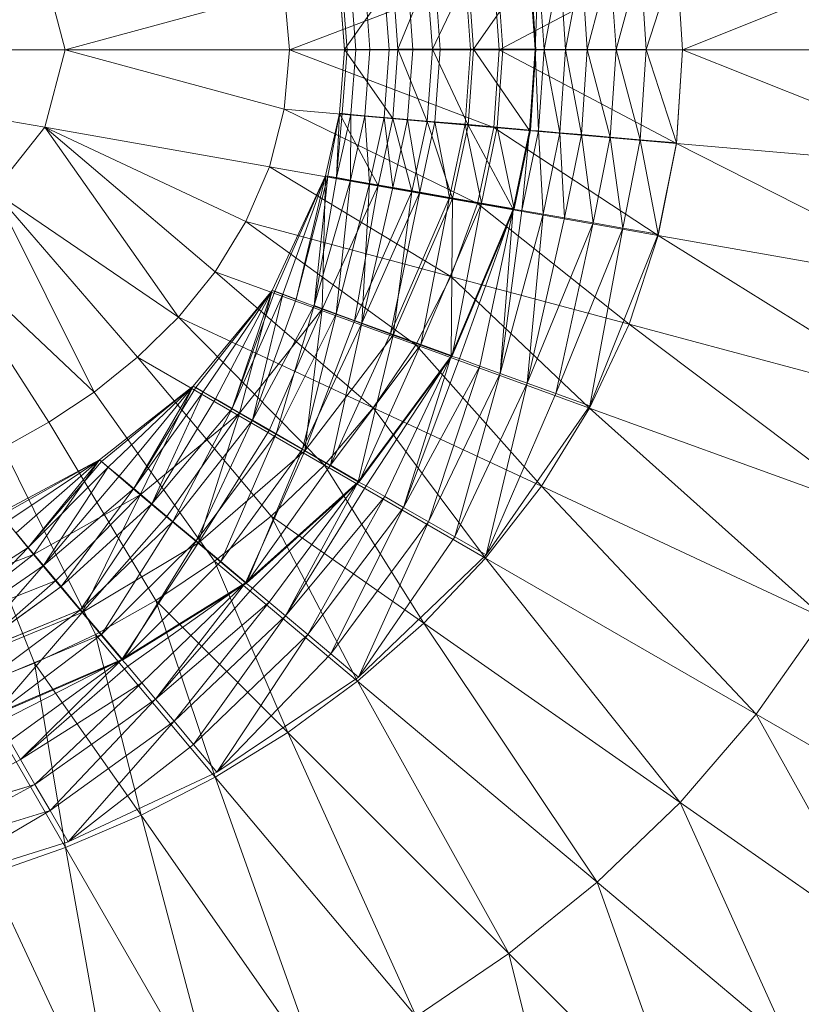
# Model space of a CAD drawing. Header units: metres. Extents: x 397.7 to 427.5, y 12.7 to 28.4.
# Tile 58 of 133: x 408.1106 to 408.1992, y 26.203 to 26.3146. Entities that reach past the tile are written whole.
import ezdxf

# ---------------------------------------------------------------- set-up
doc = ezdxf.new("R2010")
doc.units = ezdxf.units.M
doc.layers.add('A-DETL-____-MBND', color=7, linetype='Continuous', lineweight=18)

# ---------------------------------------------------------------- blocks, each defined once
blk = doc.blocks.new('Family - Inodor P3-156643-06_ELEC_P3')
at = {"layer": 'A-DETL-____-MBND', "color": 253, "true_color": 0xaaaaaa}
for p, q in [((0.66725, 0.21359), (0.63302, 0.19991)), ((0.63233, 0.21053), (0.61227, 0.19991)), ((0.62223, 0.19992), (0.62484, 0.20984)), ((0.62223, 0.19992), (0.62484, 0.20984)), ((0.62551, 0.19992), (0.62484, 0.20984)), ((0.62551, 0.19992), (0.62484, 0.20984)), ((0.62551, 0.19992), (0.62825, 0.21013)), ((0.62551, 0.19992), (0.62825, 0.21013)), ((0.62893, 0.19992), (0.62825, 0.21013)), ((0.62893, 0.19992), (0.62825, 0.21013)), ((0.62893, 0.19992), (0.63233, 0.21049)), ((0.62893, 0.19992), (0.63233, 0.21049)), ((0.63302, 0.19991), (0.63233, 0.21053)), ((0.63302, 0.19991), (0.63233, 0.21049)), ((0.56308, 0.19991), (0.5608, 0.2087)), ((0.61164, 0.20872), (0.5885, 0.19991)), ((0.60936, 0.19997), (0.61571, 0.20909)), ((0.60936, 0.19997), (0.61571, 0.20909)), ((0.61227, 0.19991), (0.61164, 0.20872)), ((0.61267, 0.19992), (0.61205, 0.20871)), ((0.61267, 0.19992), (0.61205, 0.20871)), ((0.61634, 0.19997), (0.61571, 0.20909)), ((0.61634, 0.19997), (0.61571, 0.20909)), ((0.61643, 0.19992), (0.6158, 0.20904)), ((0.61634, 0.19997), (0.6167, 0.20912)), ((0.61634, 0.19997), (0.6167, 0.20912)), ((0.61734, 0.19992), (0.6167, 0.20912)), ((0.61734, 0.19992), (0.6167, 0.20912)), ((0.61734, 0.19992), (0.61915, 0.20934)), ((0.61734, 0.19992), (0.61915, 0.20934)), ((0.61979, 0.19992), (0.61915, 0.20934)), ((0.61979, 0.19992), (0.61915, 0.20934)), ((0.61979, 0.19992), (0.62158, 0.20955)), ((0.61979, 0.19992), (0.62158, 0.20955)), ((0.62223, 0.19992), (0.62158, 0.20955)), ((0.62223, 0.19992), (0.62158, 0.20955)), ((0.59473, 0.19992), (0.60022, 0.20774)), ((0.59473, 0.19992), (0.60022, 0.20774)), ((0.59979, 0.19992), (0.59923, 0.20759)), ((0.59979, 0.19992), (0.59923, 0.20759)), ((0.60079, 0.19997), (0.60022, 0.20774)), ((0.60022, 0.20774), (0.60079, 0.19997)), ((0.60079, 0.19997), (0.60022, 0.20774)), ((0.60079, 0.19997), (0.6041, 0.20807)), ((0.60079, 0.19997), (0.6041, 0.20807)), ((0.60247, 0.19991), (0.6019, 0.20782)), ((0.60247, 0.19991), (0.6019, 0.20782)), ((0.60469, 0.19997), (0.6041, 0.20807)), ((0.60469, 0.19997), (0.6041, 0.20807)), ((0.60469, 0.19997), (0.60875, 0.20848)), ((0.60469, 0.19997), (0.60875, 0.20848)), ((0.60557, 0.19992), (0.60498, 0.20809)), ((0.60557, 0.19992), (0.60498, 0.20809)), ((0.60901, 0.19992), (0.6084, 0.20839)), ((0.60901, 0.19992), (0.6084, 0.20839)), ((0.60936, 0.19997), (0.60875, 0.20848)), ((0.60936, 0.19997), (0.60875, 0.20848)), ((0.58792, 0.20665), (0.56308, 0.19991)), ((0.5885, 0.19991), (0.58792, 0.20665)), ((0.59473, 0.19992), (0.59418, 0.20715)), ((0.59473, 0.19992), (0.59418, 0.20715)), ((0.59418, 0.20715), (0.59473, 0.19991)), ((0.59473, 0.19991), (0.59418, 0.20715)), ((0.59504, 0.19991), (0.59449, 0.20718)), ((0.59504, 0.19991), (0.59449, 0.20718)), ((0.59602, 0.19991), (0.59547, 0.20726)), ((0.59602, 0.19991), (0.59547, 0.20726)), ((0.59762, 0.19992), (0.59707, 0.2074)), ((0.59762, 0.19992), (0.59707, 0.2074)), ((0.56308, 0.19991), (0.51095, 0.19991)), ((0.5608, 0.19112), (0.51095, 0.19991)), ((0.56308, 0.19991), (0.5608, 0.19112)), ((0.5885, 0.19991), (0.56308, 0.19991)), ((0.58792, 0.19318), (0.56308, 0.19991)), ((0.5885, 0.19991), (0.58792, 0.19318)), ((0.61227, 0.19991), (0.5885, 0.19991)), ((0.61164, 0.19111), (0.5885, 0.19991)), ((0.59418, 0.1927), (0.59473, 0.19992)), ((0.59418, 0.1927), (0.59473, 0.19992)), ((0.59473, 0.19991), (0.59418, 0.1927)), ((0.59418, 0.1927), (0.59473, 0.19991)), ((0.59449, 0.19267), (0.59504, 0.19991)), ((0.59449, 0.19267), (0.59504, 0.19991)), ((0.60079, 0.19997), (0.59473, 0.19992)), ((0.59473, 0.19992), (0.60079, 0.19997)), ((0.60022, 0.19211), (0.59473, 0.19992)), ((0.60022, 0.19211), (0.59473, 0.19992)), ((0.59473, 0.19991), (0.59504, 0.19991)), ((0.59473, 0.19991), (0.59504, 0.19991)), ((0.59504, 0.19991), (0.59602, 0.19991)), ((0.59504, 0.19991), (0.59602, 0.19991)), ((0.59547, 0.19258), (0.59602, 0.19991)), ((0.59547, 0.19258), (0.59602, 0.19991)), ((0.59602, 0.19991), (0.59762, 0.19992)), ((0.59602, 0.19991), (0.59762, 0.19992)), ((0.59706, 0.19244), (0.59762, 0.19992)), ((0.59706, 0.19244), (0.59762, 0.19992)), ((0.59762, 0.19992), (0.59979, 0.19992)), ((0.59762, 0.19992), (0.59979, 0.19992)), ((0.59923, 0.19225), (0.59979, 0.19992)), ((0.59923, 0.19225), (0.59979, 0.19992)), ((0.59979, 0.19992), (0.60247, 0.19991)), ((0.59979, 0.19992), (0.60247, 0.19991)), ((0.60022, 0.19211), (0.60079, 0.19997)), ((0.60079, 0.19997), (0.60022, 0.19211)), ((0.60022, 0.19211), (0.60079, 0.19997)), ((0.60469, 0.19997), (0.60079, 0.19997)), ((0.60469, 0.19997), (0.60079, 0.19997)), ((0.6041, 0.19177), (0.60079, 0.19997)), ((0.6041, 0.19177), (0.60079, 0.19997)), ((0.60189, 0.19201), (0.60247, 0.19991)), ((0.60189, 0.19201), (0.60247, 0.19991)), ((0.60247, 0.19991), (0.60557, 0.19992)), ((0.60247, 0.19991), (0.60557, 0.19992)), ((0.60469, 0.19997), (0.6041, 0.19177)), ((0.6041, 0.19177), (0.60469, 0.19997)), ((0.60936, 0.19997), (0.60469, 0.19997)), ((0.60875, 0.19136), (0.60469, 0.19997)), ((0.60469, 0.19997), (0.60936, 0.19997)), ((0.60875, 0.19136), (0.60469, 0.19997)), ((0.60498, 0.19175), (0.60557, 0.19992)), ((0.60498, 0.19175), (0.60557, 0.19992)), ((0.60557, 0.19992), (0.60901, 0.19992)), ((0.60557, 0.19992), (0.60901, 0.19992)), ((0.6084, 0.19146), (0.60901, 0.19992)), ((0.6084, 0.19146), (0.60901, 0.19992)), ((0.60875, 0.19136), (0.60936, 0.19997)), ((0.60875, 0.19136), (0.60936, 0.19997)), ((0.60901, 0.19992), (0.61267, 0.19992)), ((0.60901, 0.19992), (0.61267, 0.19992)), ((0.61634, 0.19997), (0.60936, 0.19997)), ((0.61634, 0.19997), (0.60936, 0.19997)), ((0.61571, 0.19076), (0.60936, 0.19997)), ((0.61571, 0.19076), (0.60936, 0.19997)), ((0.61227, 0.19991), (0.61164, 0.19111)), ((0.61204, 0.19112), (0.61267, 0.19992)), ((0.61204, 0.19112), (0.61267, 0.19992)), ((0.63302, 0.19991), (0.61227, 0.19991)), ((0.63233, 0.1893), (0.61227, 0.19991)), ((0.61267, 0.19992), (0.61643, 0.19992)), ((0.61267, 0.19992), (0.61643, 0.19992)), ((0.61634, 0.19997), (0.61571, 0.19076)), ((0.61571, 0.19076), (0.61634, 0.19997)), ((0.6158, 0.19078), (0.61643, 0.19992)), ((0.61734, 0.19992), (0.61634, 0.19997)), ((0.61734, 0.19992), (0.61634, 0.19997)), ((0.6167, 0.19072), (0.61634, 0.19997)), ((0.6167, 0.19072), (0.61634, 0.19997)), ((0.61734, 0.19992), (0.6167, 0.19072)), ((0.6167, 0.19072), (0.61734, 0.19992)), ((0.61979, 0.19992), (0.61734, 0.19992)), ((0.61915, 0.19051), (0.61734, 0.19992)), ((0.61734, 0.19992), (0.61979, 0.19992)), ((0.61915, 0.19051), (0.61734, 0.19992)), ((0.61915, 0.19051), (0.61979, 0.19992)), ((0.61915, 0.19051), (0.61979, 0.19992)), ((0.62223, 0.19992), (0.61979, 0.19992)), ((0.62158, 0.1903), (0.61979, 0.19992)), ((0.61979, 0.19992), (0.62223, 0.19992)), ((0.62158, 0.1903), (0.61979, 0.19992)), ((0.62158, 0.1903), (0.62223, 0.19992)), ((0.62158, 0.1903), (0.62223, 0.19992)), ((0.62551, 0.19992), (0.62223, 0.19992)), ((0.62484, 0.19001), (0.62223, 0.19992)), ((0.62223, 0.19992), (0.62551, 0.19992)), ((0.62484, 0.19001), (0.62223, 0.19992)), ((0.62484, 0.19001), (0.62551, 0.19992)), ((0.62484, 0.19001), (0.62551, 0.19992)), ((0.62893, 0.19992), (0.62551, 0.19992)), ((0.62825, 0.18971), (0.62551, 0.19992)), ((0.62551, 0.19992), (0.62893, 0.19992)), ((0.62825, 0.18971), (0.62551, 0.19992)), ((0.62825, 0.18971), (0.62893, 0.19992)), ((0.62825, 0.18971), (0.62893, 0.19992)), ((0.63302, 0.19991), (0.62893, 0.19992)), ((0.63302, 0.19991), (0.62893, 0.19992)), ((0.63233, 0.18936), (0.62893, 0.19992)), ((0.63233, 0.18936), (0.62893, 0.19992)), ((0.63302, 0.19991), (0.63233, 0.1893)), ((0.63302, 0.19991), (0.63233, 0.18936)), ((0.66806, 0.19991), (0.63302, 0.19991)), ((0.66725, 0.18624), (0.63302, 0.19991)), ((0.58792, 0.19318), (0.58624, 0.18664)), ((0.61164, 0.19111), (0.58792, 0.19318)), ((0.60979, 0.18249), (0.58792, 0.19318)), ((0.59258, 0.18564), (0.59418, 0.1927)), ((0.59258, 0.18564), (0.59418, 0.1927)), ((0.59418, 0.1927), (0.59258, 0.18564)), ((0.59258, 0.18564), (0.59418, 0.1927)), ((0.59287, 0.18557), (0.59418, 0.1927)), ((0.59287, 0.18557), (0.59418, 0.1927)), ((0.59385, 0.18542), (0.59418, 0.1927)), ((0.59385, 0.18542), (0.59418, 0.1927)), ((0.59449, 0.19267), (0.59385, 0.18542)), ((0.59385, 0.18542), (0.59449, 0.19267)), ((0.59547, 0.19258), (0.59385, 0.18542)), ((0.59385, 0.18542), (0.59547, 0.19258)), ((0.60022, 0.19211), (0.59418, 0.1927)), ((0.60022, 0.19211), (0.59418, 0.1927)), ((0.59854, 0.18453), (0.59418, 0.1927)), ((0.59854, 0.18453), (0.59418, 0.1927)), ((0.59418, 0.1927), (0.59449, 0.19267)), ((0.59449, 0.19267), (0.59418, 0.1927)), ((0.59449, 0.19267), (0.59547, 0.19258)), ((0.59547, 0.19258), (0.59449, 0.19267)), ((0.59543, 0.18514), (0.59547, 0.19258)), ((0.59543, 0.18514), (0.59547, 0.19258)), ((0.59706, 0.19244), (0.59543, 0.18514)), ((0.59543, 0.18514), (0.59706, 0.19244)), ((0.59547, 0.19258), (0.59706, 0.19244)), ((0.59706, 0.19244), (0.59547, 0.19258)), ((0.59706, 0.19244), (0.59923, 0.19225)), ((0.59923, 0.19225), (0.59706, 0.19244)), ((0.59756, 0.18476), (0.59706, 0.19244)), ((0.59756, 0.18476), (0.59706, 0.19244)), ((0.59923, 0.19225), (0.59756, 0.18476)), ((0.59756, 0.18476), (0.59923, 0.19225)), ((0.60022, 0.19211), (0.59854, 0.18453)), ((0.60022, 0.19211), (0.59854, 0.18453)), ((0.59854, 0.18453), (0.60022, 0.19211)), ((0.59923, 0.19225), (0.60189, 0.19201)), ((0.60189, 0.19201), (0.59923, 0.19225)), ((0.6002, 0.1843), (0.59923, 0.19225)), ((0.6002, 0.1843), (0.59923, 0.19225)), ((0.60189, 0.19201), (0.6002, 0.1843)), ((0.6002, 0.1843), (0.60189, 0.19201)), ((0.6041, 0.19177), (0.60022, 0.19211)), ((0.6041, 0.19177), (0.60022, 0.19211)), ((0.60237, 0.18386), (0.60022, 0.19211)), ((0.60237, 0.18386), (0.60022, 0.19211)), ((0.60189, 0.19201), (0.60498, 0.19175)), ((0.60498, 0.19175), (0.60189, 0.19201)), ((0.60326, 0.18376), (0.60189, 0.19201)), ((0.60326, 0.18376), (0.60189, 0.19201)), ((0.5608, 0.19112), (0.55503, 0.18387)), ((0.58624, 0.18664), (0.5608, 0.19112)), ((0.58357, 0.18046), (0.5608, 0.19112)), ((0.5608, 0.19112), (0.57592, 0.16962)), ((0.58007, 0.17476), (0.5608, 0.19112)), ((0.6041, 0.19177), (0.60237, 0.18386)), ((0.60237, 0.18386), (0.6041, 0.19177)), ((0.60498, 0.19175), (0.60326, 0.18376)), ((0.60326, 0.18376), (0.60498, 0.19175)), ((0.60875, 0.19136), (0.6041, 0.19177)), ((0.60875, 0.19136), (0.6041, 0.19177)), ((0.60697, 0.18305), (0.6041, 0.19177)), ((0.60697, 0.18305), (0.6041, 0.19177)), ((0.60498, 0.19175), (0.6084, 0.19146)), ((0.6084, 0.19146), (0.60498, 0.19175)), ((0.60663, 0.18317), (0.60498, 0.19175)), ((0.60663, 0.18317), (0.60498, 0.19175)), ((0.6084, 0.19146), (0.60663, 0.18317)), ((0.60663, 0.18317), (0.6084, 0.19146)), ((0.60875, 0.19136), (0.60697, 0.18305)), ((0.60697, 0.18305), (0.60875, 0.19136)), ((0.6084, 0.19146), (0.61204, 0.19112)), ((0.61204, 0.19112), (0.6084, 0.19146)), ((0.61024, 0.18253), (0.6084, 0.19146)), ((0.61024, 0.18253), (0.6084, 0.19146)), ((0.61571, 0.19076), (0.60875, 0.19136)), ((0.61571, 0.19076), (0.60875, 0.19136)), ((0.61385, 0.18184), (0.60875, 0.19136)), ((0.61385, 0.18184), (0.60875, 0.19136)), ((0.61164, 0.19111), (0.60979, 0.18249)), ((0.61204, 0.19112), (0.61024, 0.18253)), ((0.61024, 0.18253), (0.61204, 0.19112)), ((0.63233, 0.1893), (0.61164, 0.19111)), ((0.63029, 0.17887), (0.61164, 0.19111)), ((0.61204, 0.19112), (0.6158, 0.19078)), ((0.6158, 0.19078), (0.61204, 0.19112)), ((0.61395, 0.18188), (0.61204, 0.19112)), ((0.61395, 0.18188), (0.61204, 0.19112)), ((0.6158, 0.19078), (0.61395, 0.18188)), ((0.61571, 0.19076), (0.61385, 0.18184)), ((0.61385, 0.18184), (0.61571, 0.19076)), ((0.61484, 0.18171), (0.61571, 0.19076)), ((0.61484, 0.18171), (0.61571, 0.19076)), ((0.6167, 0.19072), (0.61484, 0.18171)), ((0.61484, 0.18171), (0.6167, 0.19072)), ((0.6167, 0.19072), (0.61571, 0.19076)), ((0.6167, 0.19072), (0.61571, 0.19076)), ((0.61915, 0.19051), (0.6167, 0.19072)), ((0.61915, 0.19051), (0.6167, 0.19072)), ((0.61726, 0.18129), (0.6167, 0.19072)), ((0.61726, 0.18129), (0.6167, 0.19072)), ((0.61915, 0.19051), (0.61726, 0.18129)), ((0.61726, 0.18129), (0.61915, 0.19051)), ((0.62158, 0.1903), (0.61915, 0.19051)), ((0.62158, 0.1903), (0.61915, 0.19051)), ((0.61966, 0.18087), (0.61915, 0.19051)), ((0.61966, 0.18087), (0.61915, 0.19051)), ((0.62158, 0.1903), (0.61966, 0.18087)), ((0.61966, 0.18087), (0.62158, 0.1903)), ((0.62484, 0.19001), (0.62158, 0.1903)), ((0.62484, 0.19001), (0.62158, 0.1903)), ((0.62289, 0.1803), (0.62158, 0.1903)), ((0.62289, 0.1803), (0.62158, 0.1903)), ((0.62484, 0.19001), (0.62289, 0.1803)), ((0.62289, 0.1803), (0.62484, 0.19001)), ((0.62825, 0.18971), (0.62484, 0.19001)), ((0.62825, 0.18971), (0.62484, 0.19001)), ((0.62625, 0.1797), (0.62484, 0.19001)), ((0.62625, 0.1797), (0.62484, 0.19001)), ((0.62825, 0.18971), (0.62625, 0.1797)), ((0.62625, 0.1797), (0.62825, 0.18971)), ((0.63233, 0.18936), (0.62825, 0.18971)), ((0.63233, 0.18936), (0.62825, 0.18971)), ((0.63029, 0.179), (0.62825, 0.18971)), ((0.63029, 0.179), (0.62825, 0.18971)), ((0.63233, 0.18936), (0.63029, 0.179)), ((0.63233, 0.1893), (0.63029, 0.17887)), ((0.66725, 0.18624), (0.63233, 0.1893)), ((0.66485, 0.17278), (0.63233, 0.1893)), ((0.58624, 0.18664), (0.58357, 0.18046)), ((0.60979, 0.18249), (0.58624, 0.18664)), ((0.6068, 0.17423), (0.58624, 0.18664)), ((0.58653, 0.17265), (0.59258, 0.18564)), ((0.58653, 0.17265), (0.59258, 0.18564)), ((0.59258, 0.18564), (0.58653, 0.17265)), ((0.58653, 0.17265), (0.59258, 0.18564)), ((0.58683, 0.17254), (0.59258, 0.18564)), ((0.58683, 0.17254), (0.59258, 0.18564)), ((0.58775, 0.17221), (0.59258, 0.18564)), ((0.58775, 0.17221), (0.59258, 0.18564)), ((0.58925, 0.17166), (0.59258, 0.18564)), ((0.58925, 0.17166), (0.59258, 0.18564)), ((0.59287, 0.18557), (0.58925, 0.17166)), ((0.58925, 0.17166), (0.59287, 0.18557)), ((0.5913, 0.17092), (0.59287, 0.18557)), ((0.5913, 0.17092), (0.59287, 0.18557)), ((0.59385, 0.18542), (0.5913, 0.17092)), ((0.5913, 0.17092), (0.59385, 0.18542)), ((0.59221, 0.17052), (0.59258, 0.18564)), ((0.59221, 0.17052), (0.59258, 0.18564)), ((0.59854, 0.18453), (0.59258, 0.18564)), ((0.59854, 0.18453), (0.59258, 0.18564)), ((0.59287, 0.18557), (0.59258, 0.18564)), ((0.59287, 0.18557), (0.59258, 0.18564)), ((0.59385, 0.18542), (0.59287, 0.18557)), ((0.59385, 0.18542), (0.59287, 0.18557)), ((0.59543, 0.18514), (0.59385, 0.18542)), ((0.59543, 0.18514), (0.59385, 0.18542)), ((0.59543, 0.18514), (0.5913, 0.17092)), ((0.5913, 0.17092), (0.59543, 0.18514)), ((0.59854, 0.18453), (0.59221, 0.17052)), ((0.59854, 0.18453), (0.59221, 0.17052)), ((0.59221, 0.17052), (0.59854, 0.18453)), ((0.59381, 0.17), (0.59543, 0.18514)), ((0.59381, 0.17), (0.59543, 0.18514)), ((0.59756, 0.18476), (0.59381, 0.17)), ((0.59381, 0.17), (0.59756, 0.18476)), ((0.59756, 0.18476), (0.59543, 0.18514)), ((0.59756, 0.18476), (0.59543, 0.18514)), ((0.59587, 0.16919), (0.59854, 0.18453)), ((0.59587, 0.16919), (0.59854, 0.18453)), ((0.59672, 0.16894), (0.59756, 0.18476)), ((0.59672, 0.16894), (0.59756, 0.18476)), ((0.6002, 0.1843), (0.59672, 0.16894)), ((0.59672, 0.16894), (0.6002, 0.1843)), ((0.6002, 0.1843), (0.59756, 0.18476)), ((0.6002, 0.1843), (0.59756, 0.18476)), ((0.60237, 0.18386), (0.59854, 0.18453)), ((0.60237, 0.18386), (0.59854, 0.18453)), ((0.60326, 0.18376), (0.6002, 0.1843)), ((0.60326, 0.18376), (0.6002, 0.1843)), ((0.57592, 0.16962), (0.55503, 0.18387)), ((0.55503, 0.18387), (0.56637, 0.16111)), ((0.5713, 0.16507), (0.55503, 0.18387)), ((0.60237, 0.18386), (0.59587, 0.16919)), ((0.59587, 0.16919), (0.60237, 0.18386)), ((0.60326, 0.18376), (0.59672, 0.16894)), ((0.59672, 0.16894), (0.60326, 0.18376)), ((0.59995, 0.16777), (0.60326, 0.18376)), ((0.59995, 0.16777), (0.60326, 0.18376)), ((0.60663, 0.18317), (0.59995, 0.16777)), ((0.59995, 0.16777), (0.60663, 0.18317)), ((0.60026, 0.16759), (0.60237, 0.18386)), ((0.60026, 0.16759), (0.60237, 0.18386)), ((0.60697, 0.18305), (0.60026, 0.16759)), ((0.60026, 0.16759), (0.60697, 0.18305)), ((0.60697, 0.18305), (0.60237, 0.18386)), ((0.60697, 0.18305), (0.60237, 0.18386)), ((0.60663, 0.18317), (0.60326, 0.18376)), ((0.60663, 0.18317), (0.60326, 0.18376)), ((0.60338, 0.16652), (0.60663, 0.18317)), ((0.60338, 0.16652), (0.60663, 0.18317)), ((0.61024, 0.18253), (0.60663, 0.18317)), ((0.61024, 0.18253), (0.60663, 0.18317)), ((0.60682, 0.1652), (0.60697, 0.18305)), ((0.60682, 0.1652), (0.60697, 0.18305)), ((0.61385, 0.18184), (0.60697, 0.18305)), ((0.61385, 0.18184), (0.60697, 0.18305)), ((0.61024, 0.18253), (0.60338, 0.16652)), ((0.60338, 0.16652), (0.61024, 0.18253)), ((0.60979, 0.18249), (0.6068, 0.17423)), ((0.60693, 0.16523), (0.61024, 0.18253)), ((0.60693, 0.16523), (0.61024, 0.18253)), ((0.61395, 0.18188), (0.60693, 0.16523)), ((0.63029, 0.17887), (0.60979, 0.18249)), ((0.62697, 0.16883), (0.60979, 0.18249)), ((0.61395, 0.18188), (0.61024, 0.18253)), ((0.61395, 0.18188), (0.61024, 0.18253)), ((0.61385, 0.18184), (0.60682, 0.1652)), ((0.60682, 0.1652), (0.61385, 0.18184)), ((0.60778, 0.16491), (0.61385, 0.18184)), ((0.60778, 0.16491), (0.61385, 0.18184)), ((0.61008, 0.16407), (0.61385, 0.18184)), ((0.61008, 0.16407), (0.61385, 0.18184)), ((0.61237, 0.16324), (0.61385, 0.18184)), ((0.61237, 0.16324), (0.61385, 0.18184)), ((0.61484, 0.18171), (0.61237, 0.16324)), ((0.61237, 0.16324), (0.61484, 0.18171)), ((0.61726, 0.18129), (0.61237, 0.16324)), ((0.61237, 0.16324), (0.61726, 0.18129)), ((0.61484, 0.18171), (0.61385, 0.18184)), ((0.61484, 0.18171), (0.61385, 0.18184)), ((0.61726, 0.18129), (0.61484, 0.18171)), ((0.61726, 0.18129), (0.61484, 0.18171)), ((0.61545, 0.16212), (0.61726, 0.18129)), ((0.61545, 0.16212), (0.61726, 0.18129)), ((0.61966, 0.18087), (0.61545, 0.16212)), ((0.61545, 0.16212), (0.61966, 0.18087)), ((0.61966, 0.18087), (0.61726, 0.18129)), ((0.61966, 0.18087), (0.61726, 0.18129)), ((0.62289, 0.1803), (0.61966, 0.18087)), ((0.62289, 0.1803), (0.61966, 0.18087)), ((0.58357, 0.18046), (0.58007, 0.17476)), ((0.6068, 0.17423), (0.58357, 0.18046)), ((0.58357, 0.18046), (0.60281, 0.16648)), ((0.62289, 0.1803), (0.61545, 0.16212)), ((0.61545, 0.16212), (0.62289, 0.1803)), ((0.61867, 0.16095), (0.62289, 0.1803)), ((0.61867, 0.16095), (0.62289, 0.1803)), ((0.62625, 0.1797), (0.61867, 0.16095)), ((0.61867, 0.16095), (0.62625, 0.1797)), ((0.62252, 0.15955), (0.62625, 0.1797)), ((0.62252, 0.15955), (0.62625, 0.1797)), ((0.62625, 0.1797), (0.62289, 0.1803)), ((0.62625, 0.1797), (0.62289, 0.1803)), ((0.63029, 0.179), (0.62625, 0.1797)), ((0.63029, 0.179), (0.62625, 0.1797)), ((0.56637, 0.16111), (0.54779, 0.17865)), ((0.56126, 0.1577), (0.54779, 0.17865)), ((0.63029, 0.179), (0.62252, 0.15955)), ((0.63029, 0.17887), (0.62697, 0.16883)), ((0.66485, 0.17278), (0.63029, 0.17887)), ((0.66094, 0.15973), (0.63029, 0.17887)), ((0.58007, 0.17476), (0.57592, 0.16962)), ((0.60281, 0.16648), (0.58007, 0.17476)), ((0.58007, 0.17476), (0.59798, 0.15933)), ((0.6068, 0.17423), (0.60281, 0.16648)), ((0.62697, 0.16883), (0.6068, 0.17423)), ((0.62251, 0.15931), (0.6068, 0.17423)), ((0.57761, 0.16181), (0.58653, 0.17265)), ((0.57761, 0.16181), (0.58653, 0.17265)), ((0.58653, 0.17265), (0.57761, 0.16181)), ((0.57761, 0.16181), (0.58653, 0.17265)), ((0.57788, 0.16165), (0.58653, 0.17265)), ((0.57788, 0.16165), (0.58653, 0.17265)), ((0.57873, 0.16116), (0.58653, 0.17265)), ((0.57873, 0.16116), (0.58653, 0.17265)), ((0.58012, 0.16036), (0.58653, 0.17265)), ((0.58012, 0.16036), (0.58653, 0.17265)), ((0.582, 0.15928), (0.58653, 0.17265)), ((0.582, 0.15928), (0.58653, 0.17265)), ((0.58683, 0.17254), (0.582, 0.15928)), ((0.582, 0.15928), (0.58683, 0.17254)), ((0.58775, 0.17221), (0.582, 0.15928)), ((0.582, 0.15928), (0.58775, 0.17221)), ((0.58284, 0.15873), (0.58653, 0.17265)), ((0.58284, 0.15873), (0.58653, 0.17265)), ((0.58432, 0.15794), (0.58775, 0.17221)), ((0.58432, 0.15794), (0.58775, 0.17221)), ((0.59221, 0.17052), (0.58653, 0.17265)), ((0.59221, 0.17052), (0.58653, 0.17265)), ((0.58683, 0.17254), (0.58653, 0.17265)), ((0.58683, 0.17254), (0.58653, 0.17265)), ((0.58775, 0.17221), (0.58683, 0.17254)), ((0.58775, 0.17221), (0.58683, 0.17254)), ((0.58925, 0.17166), (0.58775, 0.17221)), ((0.58925, 0.17166), (0.58775, 0.17221)), ((0.58432, 0.15794), (0.58925, 0.17166)), ((0.58925, 0.17166), (0.58432, 0.15794)), ((0.58432, 0.15794), (0.5913, 0.17092)), ((0.58432, 0.15794), (0.5913, 0.17092)), ((0.587, 0.15639), (0.5913, 0.17092)), ((0.587, 0.15639), (0.5913, 0.17092)), ((0.59381, 0.17), (0.5913, 0.17092)), ((0.59381, 0.17), (0.5913, 0.17092)), ((0.57592, 0.16962), (0.5713, 0.16507)), ((0.59798, 0.15933), (0.57592, 0.16962)), ((0.57592, 0.16962), (0.59247, 0.15285)), ((0.59221, 0.17052), (0.58284, 0.15873)), ((0.59221, 0.17052), (0.58284, 0.15873)), ((0.58284, 0.15873), (0.59221, 0.17052)), ((0.58621, 0.15678), (0.59221, 0.17052)), ((0.58621, 0.15678), (0.59221, 0.17052)), ((0.59381, 0.17), (0.587, 0.15639)), ((0.587, 0.15639), (0.59381, 0.17)), ((0.58997, 0.15467), (0.59381, 0.17)), ((0.58997, 0.15467), (0.59381, 0.17)), ((0.59025, 0.15445), (0.59221, 0.17052)), ((0.59025, 0.15445), (0.59221, 0.17052)), ((0.59587, 0.16919), (0.59221, 0.17052)), ((0.59587, 0.16919), (0.59221, 0.17052)), ((0.59672, 0.16894), (0.59381, 0.17)), ((0.59672, 0.16894), (0.59381, 0.17)), ((0.59672, 0.16894), (0.58997, 0.15467)), ((0.58997, 0.15467), (0.59672, 0.16894)), ((0.59587, 0.16919), (0.59025, 0.15445)), ((0.59025, 0.15445), (0.59587, 0.16919)), ((0.59314, 0.15285), (0.59672, 0.16894)), ((0.59314, 0.15285), (0.59672, 0.16894)), ((0.60026, 0.16759), (0.59587, 0.16919)), ((0.60026, 0.16759), (0.59587, 0.16919)), ((0.59995, 0.16777), (0.59672, 0.16894)), ((0.59995, 0.16777), (0.59672, 0.16894)), ((0.62697, 0.16883), (0.62251, 0.15931)), ((0.66094, 0.15973), (0.62697, 0.16883)), ((0.65562, 0.14726), (0.62697, 0.16883)), ((0.60026, 0.16759), (0.59025, 0.15445)), ((0.59025, 0.15445), (0.60026, 0.16759)), ((0.59995, 0.16777), (0.59314, 0.15285)), ((0.59314, 0.15285), (0.59995, 0.16777)), ((0.5963, 0.15096), (0.60026, 0.16759)), ((0.5963, 0.15096), (0.60026, 0.16759)), ((0.60338, 0.16652), (0.59995, 0.16777)), ((0.60338, 0.16652), (0.59995, 0.16777)), ((0.60682, 0.1652), (0.60026, 0.16759)), ((0.60682, 0.1652), (0.60026, 0.16759)), ((0.60338, 0.16652), (0.59314, 0.15285)), ((0.59314, 0.15285), (0.60338, 0.16652)), ((0.59641, 0.15096), (0.60338, 0.16652)), ((0.59641, 0.15096), (0.60338, 0.16652)), ((0.60281, 0.16648), (0.59798, 0.15933)), ((0.62251, 0.15931), (0.60281, 0.16648)), ((0.60281, 0.16648), (0.61704, 0.15045)), ((0.60693, 0.16523), (0.60338, 0.16652)), ((0.60693, 0.16523), (0.60338, 0.16652)), ((0.60682, 0.1652), (0.5963, 0.15096)), ((0.5963, 0.15096), (0.60682, 0.1652)), ((0.60693, 0.16523), (0.59641, 0.15096)), ((0.59719, 0.1505), (0.60682, 0.1652)), ((0.59719, 0.1505), (0.60682, 0.1652)), ((0.59931, 0.14928), (0.60682, 0.1652)), ((0.59931, 0.14928), (0.60682, 0.1652)), ((0.60142, 0.14806), (0.60682, 0.1652)), ((0.60142, 0.14806), (0.60682, 0.1652)), ((0.60778, 0.16491), (0.60682, 0.1652)), ((0.60778, 0.16491), (0.60682, 0.1652)), ((0.5713, 0.16507), (0.56637, 0.16111)), ((0.59247, 0.15285), (0.5713, 0.16507)), ((0.5713, 0.16507), (0.58644, 0.14706)), ((0.60778, 0.16491), (0.60142, 0.14806)), ((0.60142, 0.14806), (0.60778, 0.16491)), ((0.61008, 0.16407), (0.60142, 0.14806)), ((0.60142, 0.14806), (0.61008, 0.16407)), ((0.60426, 0.14642), (0.61008, 0.16407)), ((0.60426, 0.14642), (0.61008, 0.16407)), ((0.61008, 0.16407), (0.60778, 0.16491)), ((0.61008, 0.16407), (0.60778, 0.16491)), ((0.61237, 0.16324), (0.61008, 0.16407)), ((0.61237, 0.16324), (0.61008, 0.16407)), ((0.61237, 0.16324), (0.60426, 0.14642)), ((0.60426, 0.14642), (0.61237, 0.16324)), ((0.60723, 0.14471), (0.61237, 0.16324)), ((0.60723, 0.14471), (0.61237, 0.16324)), ((0.61545, 0.16212), (0.61237, 0.16324)), ((0.61545, 0.16212), (0.61237, 0.16324)), ((0.56699, 0.15344), (0.57761, 0.16181)), ((0.56699, 0.15344), (0.57761, 0.16181)), ((0.57761, 0.16181), (0.56699, 0.15344)), ((0.56699, 0.15344), (0.57761, 0.16181)), ((0.56723, 0.15324), (0.57761, 0.16181)), ((0.56723, 0.15324), (0.57761, 0.16181)), ((0.56798, 0.15261), (0.57761, 0.16181)), ((0.56798, 0.15261), (0.57761, 0.16181)), ((0.56921, 0.15158), (0.57761, 0.16181)), ((0.56921, 0.15158), (0.57761, 0.16181)), ((0.57087, 0.15019), (0.57761, 0.16181)), ((0.57087, 0.15019), (0.57761, 0.16181)), ((0.5716, 0.1495), (0.57761, 0.16181)), ((0.5716, 0.1495), (0.57761, 0.16181)), ((0.58284, 0.15873), (0.57761, 0.16181)), ((0.58284, 0.15873), (0.57761, 0.16181)), ((0.57788, 0.16165), (0.57761, 0.16181)), ((0.57788, 0.16165), (0.57761, 0.16181)), ((0.61545, 0.16212), (0.60723, 0.14471)), ((0.60723, 0.14471), (0.61545, 0.16212)), ((0.61078, 0.14267), (0.61545, 0.16212)), ((0.61078, 0.14267), (0.61545, 0.16212)), ((0.61867, 0.16095), (0.61545, 0.16212)), ((0.61867, 0.16095), (0.61545, 0.16212)), ((0.56637, 0.16111), (0.56126, 0.1577)), ((0.56637, 0.16111), (0.58003, 0.14195)), ((0.57788, 0.16165), (0.57087, 0.15019)), ((0.57087, 0.15019), (0.57788, 0.16165)), ((0.57873, 0.16116), (0.57087, 0.15019)), ((0.57087, 0.15019), (0.57873, 0.16116)), ((0.57292, 0.14847), (0.57873, 0.16116)), ((0.57292, 0.14847), (0.57873, 0.16116)), ((0.57873, 0.16116), (0.57788, 0.16165)), ((0.57873, 0.16116), (0.57788, 0.16165)), ((0.58012, 0.16036), (0.57873, 0.16116)), ((0.58012, 0.16036), (0.57873, 0.16116)), ((0.61867, 0.16095), (0.61078, 0.14267)), ((0.61078, 0.14267), (0.61867, 0.16095)), ((0.62252, 0.15955), (0.61867, 0.16095)), ((0.62252, 0.15955), (0.61867, 0.16095)), ((0.58012, 0.16036), (0.57292, 0.14847)), ((0.57292, 0.14847), (0.58012, 0.16036)), ((0.582, 0.15928), (0.58012, 0.16036)), ((0.582, 0.15928), (0.58012, 0.16036)), ((0.62252, 0.15955), (0.61078, 0.14267)), ((0.58284, 0.15873), (0.5716, 0.1495)), ((0.5716, 0.1495), (0.58284, 0.15873)), ((0.5716, 0.1495), (0.58284, 0.15873)), ((0.582, 0.15928), (0.57292, 0.14847)), ((0.57292, 0.14847), (0.582, 0.15928)), ((0.57458, 0.147), (0.58284, 0.15873)), ((0.57458, 0.147), (0.58284, 0.15873)), ((0.5753, 0.14647), (0.582, 0.15928)), ((0.5753, 0.14647), (0.582, 0.15928)), ((0.57816, 0.144), (0.58284, 0.15873)), ((0.57816, 0.144), (0.58284, 0.15873)), ((0.58432, 0.15794), (0.582, 0.15928)), ((0.58432, 0.15794), (0.582, 0.15928)), ((0.58621, 0.15678), (0.58284, 0.15873)), ((0.58621, 0.15678), (0.58284, 0.15873)), ((0.59798, 0.15933), (0.59247, 0.15285)), ((0.61704, 0.15045), (0.59798, 0.15933)), ((0.59798, 0.15933), (0.61073, 0.14231)), ((0.62251, 0.15931), (0.61704, 0.15045)), ((0.65562, 0.14726), (0.62251, 0.15931)), ((0.62251, 0.15931), (0.64904, 0.13552)), ((0.56126, 0.1577), (0.55607, 0.1548)), ((0.56126, 0.1577), (0.57337, 0.1375)), ((0.58432, 0.15794), (0.5753, 0.14647)), ((0.5753, 0.14647), (0.58432, 0.15794)), ((0.57793, 0.14427), (0.58432, 0.15794)), ((0.57793, 0.14427), (0.58432, 0.15794)), ((0.587, 0.15639), (0.58432, 0.15794)), ((0.587, 0.15639), (0.58432, 0.15794)), ((0.587, 0.15639), (0.57793, 0.14427)), ((0.57793, 0.14427), (0.587, 0.15639)), ((0.58621, 0.15678), (0.57816, 0.144)), ((0.57816, 0.144), (0.58621, 0.15678)), ((0.58073, 0.14192), (0.587, 0.15639)), ((0.58073, 0.14192), (0.587, 0.15639)), ((0.59025, 0.15445), (0.58621, 0.15678)), ((0.59025, 0.15445), (0.58621, 0.15678)), ((0.58997, 0.15467), (0.587, 0.15639)), ((0.58997, 0.15467), (0.587, 0.15639)), ((0.55607, 0.1548), (0.56654, 0.13366)), ((0.59025, 0.15445), (0.57816, 0.144)), ((0.57816, 0.144), (0.59025, 0.15445)), ((0.58997, 0.15467), (0.58073, 0.14192)), ((0.58073, 0.14192), (0.58997, 0.15467)), ((0.58351, 0.13951), (0.59025, 0.15445)), ((0.58351, 0.13951), (0.59025, 0.15445)), ((0.58362, 0.13949), (0.58997, 0.15467)), ((0.58362, 0.13949), (0.58997, 0.15467)), ((0.59314, 0.15285), (0.58997, 0.15467)), ((0.59314, 0.15285), (0.58997, 0.15467)), ((0.5963, 0.15096), (0.59025, 0.15445)), ((0.5963, 0.15096), (0.59025, 0.15445)), ((0.55567, 0.14741), (0.56699, 0.15344)), ((0.55567, 0.14741), (0.56699, 0.15344)), ((0.56699, 0.15344), (0.55567, 0.14741)), ((0.55567, 0.14741), (0.56699, 0.15344)), ((0.55587, 0.14717), (0.56699, 0.15344)), ((0.55587, 0.14717), (0.56699, 0.15344)), ((0.5565, 0.14641), (0.56699, 0.15344)), ((0.5565, 0.14641), (0.56699, 0.15344)), ((0.55753, 0.14519), (0.56699, 0.15344)), ((0.55753, 0.14519), (0.56699, 0.15344)), ((0.55892, 0.14353), (0.56699, 0.15344)), ((0.55892, 0.14353), (0.56699, 0.15344)), ((0.56723, 0.15324), (0.55892, 0.14353)), ((0.55892, 0.14353), (0.56723, 0.15324)), ((0.55952, 0.14272), (0.56699, 0.15344)), ((0.55952, 0.14272), (0.56699, 0.15344)), ((0.5716, 0.1495), (0.56699, 0.15344)), ((0.5716, 0.1495), (0.56699, 0.15344)), ((0.56723, 0.15324), (0.56699, 0.15344)), ((0.56723, 0.15324), (0.56699, 0.15344)), ((0.56798, 0.15261), (0.56723, 0.15324)), ((0.56798, 0.15261), (0.56723, 0.15324)), ((0.59314, 0.15285), (0.58362, 0.13949)), ((0.58362, 0.13949), (0.59314, 0.15285)), ((0.59247, 0.15285), (0.58644, 0.14706)), ((0.61073, 0.14231), (0.59247, 0.15285)), ((0.59247, 0.15285), (0.60374, 0.13494)), ((0.59641, 0.15096), (0.59314, 0.15285)), ((0.59641, 0.15096), (0.59314, 0.15285)), ((0.55086, 0.15235), (0.55962, 0.13041)), ((0.56798, 0.15261), (0.55892, 0.14353)), ((0.55892, 0.14353), (0.56798, 0.15261)), ((0.56065, 0.14147), (0.56798, 0.15261)), ((0.56065, 0.14147), (0.56798, 0.15261)), ((0.56921, 0.15158), (0.56798, 0.15261)), ((0.56921, 0.15158), (0.56798, 0.15261)), ((0.56921, 0.15158), (0.56065, 0.14147)), ((0.56065, 0.14147), (0.56921, 0.15158)), ((0.57087, 0.15019), (0.56921, 0.15158)), ((0.57087, 0.15019), (0.56921, 0.15158)), ((0.5963, 0.15096), (0.58351, 0.13951)), ((0.58351, 0.13951), (0.5963, 0.15096)), ((0.59641, 0.15096), (0.58362, 0.13949)), ((0.58431, 0.13891), (0.5963, 0.15096)), ((0.58431, 0.13891), (0.5963, 0.15096)), ((0.58619, 0.13733), (0.5963, 0.15096)), ((0.58619, 0.13733), (0.5963, 0.15096)), ((0.58806, 0.13576), (0.5963, 0.15096)), ((0.58806, 0.13576), (0.5963, 0.15096)), ((0.59719, 0.1505), (0.5963, 0.15096)), ((0.59719, 0.1505), (0.5963, 0.15096)), ((0.5716, 0.1495), (0.55952, 0.14272)), ((0.5716, 0.1495), (0.55952, 0.14272)), ((0.55952, 0.14272), (0.5716, 0.1495)), ((0.57087, 0.15019), (0.56065, 0.14147)), ((0.56065, 0.14147), (0.57087, 0.15019)), ((0.56202, 0.13974), (0.5716, 0.1495)), ((0.56202, 0.13974), (0.5716, 0.1495)), ((0.56264, 0.1391), (0.57087, 0.15019)), ((0.56264, 0.1391), (0.57087, 0.15019)), ((0.56503, 0.13616), (0.5716, 0.1495)), ((0.56503, 0.13616), (0.5716, 0.1495)), ((0.57292, 0.14847), (0.57087, 0.15019)), ((0.57292, 0.14847), (0.57087, 0.15019)), ((0.57458, 0.147), (0.5716, 0.1495)), ((0.57458, 0.147), (0.5716, 0.1495)), ((0.59719, 0.1505), (0.58806, 0.13576)), ((0.58806, 0.13576), (0.59719, 0.1505)), ((0.59931, 0.14928), (0.59719, 0.1505)), ((0.59931, 0.14928), (0.59719, 0.1505)), ((0.61704, 0.15045), (0.61073, 0.14231)), ((0.64904, 0.13552), (0.61704, 0.15045)), ((0.61704, 0.15045), (0.64137, 0.12462)), ((0.57292, 0.14847), (0.56264, 0.1391)), ((0.56264, 0.1391), (0.57292, 0.14847)), ((0.56484, 0.13647), (0.57292, 0.14847)), ((0.56484, 0.13647), (0.57292, 0.14847)), ((0.5753, 0.14647), (0.57292, 0.14847)), ((0.5753, 0.14647), (0.57292, 0.14847)), ((0.59931, 0.14928), (0.58806, 0.13576)), ((0.58806, 0.13576), (0.59931, 0.14928)), ((0.59057, 0.13366), (0.59931, 0.14928)), ((0.59057, 0.13366), (0.59931, 0.14928)), ((0.60142, 0.14806), (0.59931, 0.14928)), ((0.60142, 0.14806), (0.59931, 0.14928)), ((0.55952, 0.14272), (0.55567, 0.14741)), ((0.55952, 0.14272), (0.55567, 0.14741)), ((0.60142, 0.14806), (0.59057, 0.13366)), ((0.59057, 0.13366), (0.60142, 0.14806)), ((0.59319, 0.13146), (0.60142, 0.14806)), ((0.59319, 0.13146), (0.60142, 0.14806)), ((0.60426, 0.14642), (0.60142, 0.14806)), ((0.60426, 0.14642), (0.60142, 0.14806)), ((0.5753, 0.14647), (0.56484, 0.13647)), ((0.56484, 0.13647), (0.5753, 0.14647)), ((0.57458, 0.147), (0.56503, 0.13616)), ((0.56503, 0.13616), (0.57458, 0.147)), ((0.5672, 0.13367), (0.5753, 0.14647)), ((0.5672, 0.13367), (0.5753, 0.14647)), ((0.57816, 0.144), (0.57458, 0.147)), ((0.57816, 0.144), (0.57458, 0.147)), ((0.57793, 0.14427), (0.5753, 0.14647)), ((0.57793, 0.14427), (0.5753, 0.14647)), ((0.58644, 0.14706), (0.58003, 0.14195)), ((0.60374, 0.13494), (0.58644, 0.14706)), ((0.58644, 0.14706), (0.59623, 0.12836)), ((0.60426, 0.14642), (0.59319, 0.13146)), ((0.59319, 0.13146), (0.60426, 0.14642)), ((0.59633, 0.12883), (0.60426, 0.14642)), ((0.59633, 0.12883), (0.60426, 0.14642)), ((0.60723, 0.14471), (0.60426, 0.14642)), ((0.60723, 0.14471), (0.60426, 0.14642)), ((0.55892, 0.14353), (0.55753, 0.14519)), ((0.55892, 0.14353), (0.55753, 0.14519)), ((0.57816, 0.144), (0.56503, 0.13616)), ((0.56503, 0.13616), (0.57816, 0.144)), ((0.57793, 0.14427), (0.5672, 0.13367)), ((0.5672, 0.13367), (0.57793, 0.14427)), ((0.56951, 0.13081), (0.57816, 0.144)), ((0.56951, 0.13081), (0.57816, 0.144)), ((0.56962, 0.13078), (0.57793, 0.14427)), ((0.56962, 0.13078), (0.57793, 0.14427)), ((0.58073, 0.14192), (0.57793, 0.14427)), ((0.58073, 0.14192), (0.57793, 0.14427)), ((0.58351, 0.13951), (0.57816, 0.144)), ((0.58351, 0.13951), (0.57816, 0.144)), ((0.60723, 0.14471), (0.59633, 0.12883)), ((0.59633, 0.12883), (0.60723, 0.14471)), ((0.61078, 0.14267), (0.60723, 0.14471)), ((0.61078, 0.14267), (0.60723, 0.14471)), ((0.55892, 0.14353), (0.54815, 0.13662)), ((0.54815, 0.13662), (0.55892, 0.14353)), ((0.5497, 0.13393), (0.55892, 0.14353)), ((0.5497, 0.13393), (0.55892, 0.14353)), ((0.56065, 0.14147), (0.55892, 0.14353)), ((0.56065, 0.14147), (0.55892, 0.14353)), ((0.55952, 0.14272), (0.54726, 0.13804)), ((0.54726, 0.13804), (0.55952, 0.14272)), ((0.54726, 0.13804), (0.55952, 0.14272)), ((0.54921, 0.13467), (0.55952, 0.14272)), ((0.54921, 0.13467), (0.55952, 0.14272)), ((0.56202, 0.13974), (0.55952, 0.14272)), ((0.56202, 0.13974), (0.55952, 0.14272)), ((0.58073, 0.14192), (0.56962, 0.13078)), ((0.56962, 0.13078), (0.58073, 0.14192)), ((0.58003, 0.14195), (0.57337, 0.1375)), ((0.59623, 0.12836), (0.58003, 0.14195)), ((0.58003, 0.14195), (0.58831, 0.12256)), ((0.58362, 0.13949), (0.58073, 0.14192)), ((0.58362, 0.13949), (0.58073, 0.14192)), ((0.61078, 0.14267), (0.59633, 0.12883)), ((0.61073, 0.14231), (0.60374, 0.13494)), ((0.64137, 0.12462), (0.61073, 0.14231)), ((0.61073, 0.14231), (0.63275, 0.11463)), ((0.56065, 0.14147), (0.5497, 0.13393)), ((0.5497, 0.13393), (0.56065, 0.14147)), ((0.55142, 0.13096), (0.56065, 0.14147)), ((0.55142, 0.13096), (0.56065, 0.14147)), ((0.56264, 0.1391), (0.56065, 0.14147)), ((0.56264, 0.1391), (0.56065, 0.14147)), ((0.56202, 0.13974), (0.54921, 0.13467)), ((0.54921, 0.13467), (0.56202, 0.13974)), ((0.55155, 0.13062), (0.56202, 0.13974)), ((0.55155, 0.13062), (0.56202, 0.13974)), ((0.56503, 0.13616), (0.56202, 0.13974)), ((0.56503, 0.13616), (0.56202, 0.13974)), ((0.58351, 0.13951), (0.56951, 0.13081)), ((0.56951, 0.13081), (0.58351, 0.13951)), ((0.58362, 0.13949), (0.56962, 0.13078)), ((0.5702, 0.13008), (0.58351, 0.13951)), ((0.5702, 0.13008), (0.58351, 0.13951)), ((0.57178, 0.1282), (0.58351, 0.13951)), ((0.57178, 0.1282), (0.58351, 0.13951)), ((0.57334, 0.12634), (0.58351, 0.13951)), ((0.57334, 0.12634), (0.58351, 0.13951)), ((0.58431, 0.13891), (0.58351, 0.13951)), ((0.58431, 0.13891), (0.58351, 0.13951)), ((0.56264, 0.1391), (0.55142, 0.13096)), ((0.55142, 0.13096), (0.56264, 0.1391)), ((0.56484, 0.13647), (0.56264, 0.1391)), ((0.56484, 0.13647), (0.56264, 0.1391)), ((0.58431, 0.13891), (0.57334, 0.12634)), ((0.57334, 0.12634), (0.58431, 0.13891)), ((0.58619, 0.13733), (0.58431, 0.13891)), ((0.58619, 0.13733), (0.58431, 0.13891)), ((0.57337, 0.1375), (0.56654, 0.13366)), ((0.58619, 0.13733), (0.57334, 0.12634)), ((0.57334, 0.12634), (0.58619, 0.13733)), ((0.58831, 0.12256), (0.57337, 0.1375)), ((0.57337, 0.1375), (0.5801, 0.11751)), ((0.57545, 0.12382), (0.58619, 0.13733)), ((0.57545, 0.12382), (0.58619, 0.13733)), ((0.58806, 0.13576), (0.58619, 0.13733)), ((0.58806, 0.13576), (0.58619, 0.13733)), ((0.56484, 0.13647), (0.55142, 0.13096)), ((0.55142, 0.13096), (0.56484, 0.13647)), ((0.56503, 0.13616), (0.55155, 0.13062)), ((0.55155, 0.13062), (0.56503, 0.13616)), ((0.55325, 0.12779), (0.56484, 0.13647)), ((0.55325, 0.12779), (0.56484, 0.13647)), ((0.55504, 0.12458), (0.56503, 0.13616)), ((0.55504, 0.12458), (0.56503, 0.13616)), ((0.5672, 0.13367), (0.56484, 0.13647)), ((0.5672, 0.13367), (0.56484, 0.13647)), ((0.56951, 0.13081), (0.56503, 0.13616)), ((0.56951, 0.13081), (0.56503, 0.13616)), ((0.58806, 0.13576), (0.57545, 0.12382)), ((0.57545, 0.12382), (0.58806, 0.13576)), ((0.57765, 0.12121), (0.58806, 0.13576)), ((0.57765, 0.12121), (0.58806, 0.13576)), ((0.59057, 0.13366), (0.58806, 0.13576)), ((0.59057, 0.13366), (0.58806, 0.13576)), ((0.64904, 0.13552), (0.64137, 0.12462)), ((0.60374, 0.13494), (0.59623, 0.12836)), ((0.63275, 0.11463), (0.60374, 0.13494)), ((0.60374, 0.13494), (0.62337, 0.10559)), ((0.5672, 0.13367), (0.55325, 0.12779)), ((0.55325, 0.12779), (0.5672, 0.13367)), ((0.55513, 0.12452), (0.5672, 0.13367)), ((0.55513, 0.12452), (0.5672, 0.13367)), ((0.56654, 0.13366), (0.55962, 0.13041)), ((0.5801, 0.11751), (0.56654, 0.13366)), ((0.56654, 0.13366), (0.57169, 0.11317)), ((0.56962, 0.13078), (0.5672, 0.13367)), ((0.56962, 0.13078), (0.5672, 0.13367)), ((0.59057, 0.13366), (0.57765, 0.12121)), ((0.57765, 0.12121), (0.59057, 0.13366)), ((0.58028, 0.11807), (0.59057, 0.13366)), ((0.58028, 0.11807), (0.59057, 0.13366)), ((0.59319, 0.13146), (0.59057, 0.13366)), ((0.59319, 0.13146), (0.59057, 0.13366)), ((0.56951, 0.13081), (0.55504, 0.12458)), ((0.55504, 0.12458), (0.56951, 0.13081)), ((0.56962, 0.13078), (0.55513, 0.12452)), ((0.55558, 0.12374), (0.56951, 0.13081)), ((0.55558, 0.12374), (0.56951, 0.13081)), ((0.55681, 0.12161), (0.56951, 0.13081)), ((0.55681, 0.12161), (0.56951, 0.13081)), ((0.55803, 0.1195), (0.56951, 0.13081)), ((0.55803, 0.1195), (0.56951, 0.13081)), ((0.5702, 0.13008), (0.56951, 0.13081)), ((0.5702, 0.13008), (0.56951, 0.13081)), ((0.59319, 0.13146), (0.58028, 0.11807)), ((0.58028, 0.11807), (0.59319, 0.13146)), ((0.59633, 0.12883), (0.59319, 0.13146)), ((0.59633, 0.12883), (0.59319, 0.13146)), ((0.55962, 0.13041), (0.55265, 0.12769)), ((0.5702, 0.13008), (0.55803, 0.1195)), ((0.55803, 0.1195), (0.5702, 0.13008)), ((0.57169, 0.11317), (0.55962, 0.13041)), ((0.55962, 0.13041), (0.56314, 0.10952)), ((0.57178, 0.1282), (0.5702, 0.13008)), ((0.57178, 0.1282), (0.5702, 0.13008)), ((0.59633, 0.12883), (0.58028, 0.11807)), ((0.59623, 0.12836), (0.58831, 0.12256)), ((0.62337, 0.10559), (0.59623, 0.12836)), ((0.59623, 0.12836), (0.61336, 0.09751)), ((0.56314, 0.10952), (0.55265, 0.12769)), ((0.57178, 0.1282), (0.55803, 0.1195)), ((0.55803, 0.1195), (0.57178, 0.1282)), ((0.55967, 0.11666), (0.57178, 0.1282)), ((0.55967, 0.11666), (0.57178, 0.1282)), ((0.57334, 0.12634), (0.57178, 0.1282)), ((0.57334, 0.12634), (0.57178, 0.1282)), ((0.57334, 0.12634), (0.55967, 0.11666)), ((0.55967, 0.11666), (0.57334, 0.12634)), ((0.56138, 0.1137), (0.57334, 0.12634)), ((0.56138, 0.1137), (0.57334, 0.12634)), ((0.57545, 0.12382), (0.57334, 0.12634)), ((0.57545, 0.12382), (0.57334, 0.12634)), ((0.64137, 0.12462), (0.63275, 0.11463)), ((0.66482, 0.11108), (0.64137, 0.12462)), ((0.64137, 0.12462), (0.65593, 0.0984)), ((0.57545, 0.12382), (0.56138, 0.1137)), ((0.56138, 0.1137), (0.57545, 0.12382)), ((0.56343, 0.11016), (0.57545, 0.12382)), ((0.56343, 0.11016), (0.57545, 0.12382)), ((0.57765, 0.12121), (0.57545, 0.12382)), ((0.57765, 0.12121), (0.57545, 0.12382)), ((0.55803, 0.1195), (0.55681, 0.12161)), ((0.55803, 0.1195), (0.55681, 0.12161)), ((0.58831, 0.12256), (0.5801, 0.11751)), ((0.61336, 0.09751), (0.58831, 0.12256)), ((0.58831, 0.12256), (0.60285, 0.09039)), ((0.57765, 0.12121), (0.56343, 0.11016)), ((0.56343, 0.11016), (0.57765, 0.12121)), ((0.58028, 0.11807), (0.57765, 0.12121)), ((0.58028, 0.11807), (0.57765, 0.12121)), ((0.55803, 0.1195), (0.54366, 0.11184)), ((0.54366, 0.11184), (0.55803, 0.1195)), ((0.55967, 0.11666), (0.55803, 0.1195)), ((0.55967, 0.11666), (0.55803, 0.1195)), ((0.58028, 0.11807), (0.56343, 0.11016)), ((0.5801, 0.11751), (0.57169, 0.11317)), ((0.60285, 0.09039), (0.5801, 0.11751)), ((0.5801, 0.11751), (0.59196, 0.08422)), ((0.55967, 0.11666), (0.54366, 0.11184)), ((0.54366, 0.11184), (0.55967, 0.11666)), ((0.54482, 0.10863), (0.55967, 0.11666)), ((0.54482, 0.10863), (0.55967, 0.11666)), ((0.56138, 0.1137), (0.55967, 0.11666)), ((0.56138, 0.1137), (0.55967, 0.11666)), ((0.63275, 0.11463), (0.62337, 0.10559)), ((0.65593, 0.0984), (0.63275, 0.11463)), ((0.63275, 0.11463), (0.64505, 0.08739)), ((0.56138, 0.1137), (0.54482, 0.10863)), ((0.54482, 0.10863), (0.56138, 0.1137)), ((0.54623, 0.10478), (0.56138, 0.1137)), ((0.54623, 0.10478), (0.56138, 0.1137)), ((0.56343, 0.11016), (0.56138, 0.1137)), ((0.56343, 0.11016), (0.56138, 0.1137)), ((0.57169, 0.11317), (0.56314, 0.10952)), ((0.59196, 0.08422), (0.57169, 0.11317)), ((0.57169, 0.11317), (0.58079, 0.07896)), ((0.56343, 0.11016), (0.54623, 0.10478)), ((0.56314, 0.10952), (0.55451, 0.1065)), ((0.58079, 0.07896), (0.56314, 0.10952)), ((0.56314, 0.10952), (0.5694, 0.07457)), ((0.5694, 0.07457), (0.55451, 0.1065)), ((0.62337, 0.10559), (0.61336, 0.09751)), ((0.64505, 0.08739), (0.62337, 0.10559)), ((0.62337, 0.10559), (0.63337, 0.0775)), ((0.61336, 0.09751), (0.60285, 0.09039)), ((0.63337, 0.0775), (0.61336, 0.09751)), ((0.61336, 0.09751), (0.62027, 0.06963))]:
    blk.add_line(p, q, dxfattribs=at)
blk = doc.blocks.new('LONDR55-XX_ZZ-ARQ-CAA-M3D-Londres55_ifc-1-06_ELEC_P3')
at = {"layer": 'A-DETL-____-MBND', "color": 253, "lineweight": 18, "true_color": 0xaaaaaa}
blk.add_blockref('Family - Inodor P3-156643-06_ELEC_P3', (407.55268, 26.11126), dxfattribs=at)

msp = doc.modelspace()

# ---------------------------------------------------------------- block references
at = {"lineweight": 5}
msp.add_blockref('LONDR55-XX_ZZ-ARQ-CAA-M3D-Londres55_ifc-1-06_ELEC_P3', (0, 0), dxfattribs=at)

doc.saveas('drawing.dxf')
